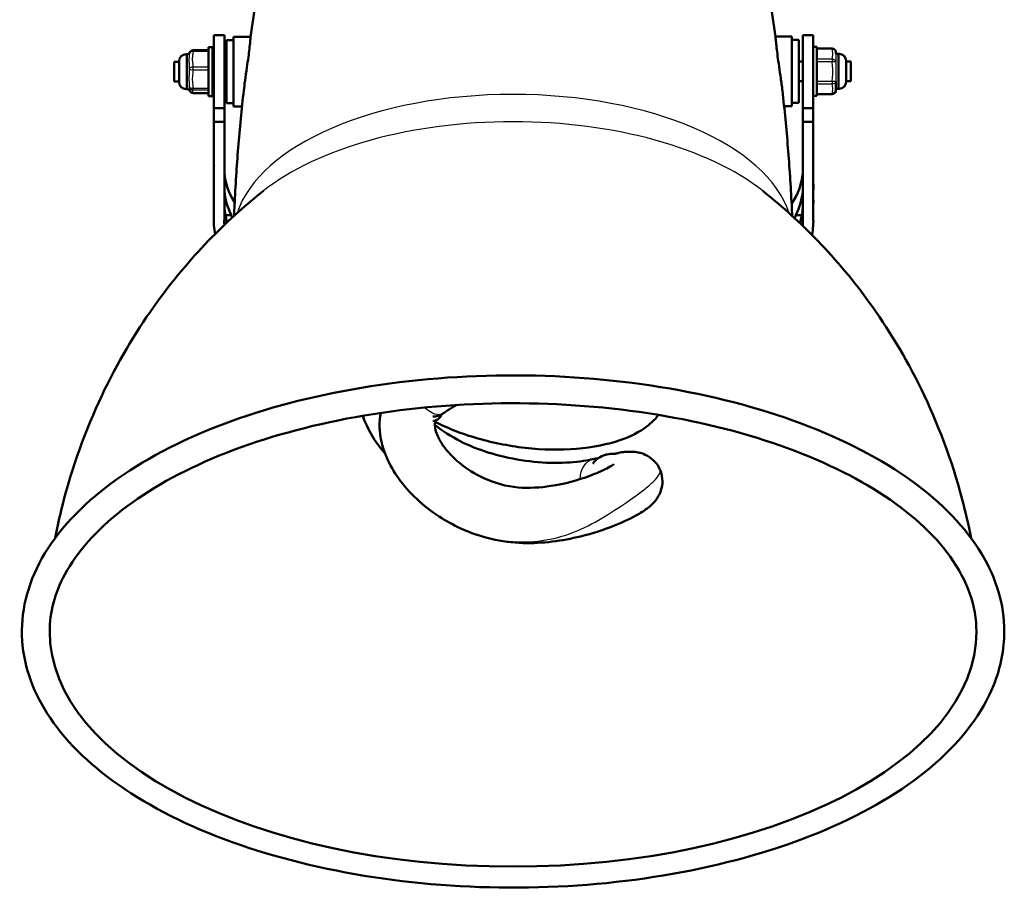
# Model space of a CAD drawing. Header units: millimetres. Extents: x 70 to 1011, y -602 to 1647.
# Tile 52 of 93: x 134 to 276, y 770 to 894. Entities that reach past the tile are written whole.
import ezdxf

# ---------------------------------------------------------------- set-up
doc = ezdxf.new("R2010")
doc.units = ezdxf.units.MM
doc.header["$LTSCALE"] = 0.75
doc.layers.add('Visible', color=7, linetype='Continuous', lineweight=50)
doc.layers.add('Visible Narrow', color=7, linetype='Continuous', lineweight=25)

msp = doc.modelspace()

# ---------------------------------------------------------------- linework, layer by layer
at = {"layer": 'Visible'}
for p, q in [((162.15, 892.11, 113.29), (163.65, 892.11, 113.29)), ((167.41, 891.86, 113.29), (164.95, 891.86, 113.29)), ((242.75, 891.91, 113.38), (245.08, 891.91, 113.38)), ((246.65, 892.11, 113.29), (248.15, 892.11, 113.29)), ((161.35, 890.36, 113.29), (161.95, 890.36, 113.29)), ((163.95, 891.36, 113.29), (164.95, 891.36, 113.29)), ((245.08, 891.41, 113.38), (246.08, 891.41, 113.38)), ((248.15, 890.41, 113.38), (248.68, 890.41, 113.38)), ((158.15, 889.36, 113.29), (158.35, 889.36, 113.29)), ((159.15, 889.93, 114.33), (161.35, 889.93, 114.33)), ((250.88, 890.18, 113.42), (248.68, 890.18, 113.42)), ((251.88, 889.41, 113.38), (251.68, 889.41, 113.38)), ((156.45, 888.26, 113.29), (157.15, 888.26, 113.29)), ((161.95, 888.26, 113.29), (162.15, 888.26, 113.29)), ((163.65, 888.26, 113.29), (163.95, 888.26, 113.29)), ((246.65, 888.31, 113.38), (246.08, 888.31, 113.38)), ((253.58, 888.31, 113.38), (252.88, 888.31, 113.38)), ((156.45, 885.46, 113.29), (157.15, 885.46, 113.29)), ((161.95, 885.46, 113.29), (162.15, 885.46, 113.29)), ((163.65, 885.46, 113.29), (163.95, 885.46, 113.29)), ((246.65, 885.51, 113.38), (246.08, 885.51, 113.38)), ((253.58, 885.51, 113.38), (252.88, 885.51, 113.38)), ((158.15, 884.36, 113.29), (158.35, 884.36, 113.29)), ((159.15, 883.79, 112.26), (161.35, 883.79, 112.26)), ((161.35, 883.36, 113.29), (161.95, 883.36, 113.29)), ((248.15, 883.41, 113.38), (248.68, 883.41, 113.38)), ((250.88, 883.64, 113.34), (248.68, 883.64, 113.34)), ((251.88, 884.41, 113.38), (251.68, 884.41, 113.38)), ((163.95, 882.36, 113.29), (164.95, 882.36, 113.29)), ((166.18, 881.86, 113.29), (164.95, 881.86, 113.29)), ((243.98, 881.91, 113.38), (245.08, 881.91, 113.38)), ((245.08, 882.41, 113.38), (246.08, 882.41, 113.38)), ((162.15, 879.65, 107.9), (162.15, 881.61, 111.37)), ((162.15, 881.61, 113.29), (163.65, 881.61, 113.29)), ((163.65, 879.65, 107.9), (163.65, 881.61, 111.37)), ((246.65, 879.65, 107.9), (246.65, 881.61, 111.37)), ((246.65, 881.61, 113.29), (248.15, 881.61, 113.29)), ((248.15, 879.65, 107.9), (248.15, 881.61, 111.37)), ((163.65, 879.65, 107.9), (162.15, 879.65, 107.9)), ((162.15, 879.65, 107.9), (162.15, 866.03, 85.15)), ((163.65, 879.65, 107.9), (163.65, 866.02, 85.13)), ((248.15, 879.65, 107.9), (246.65, 879.65, 107.9)), ((246.65, 879.65, 107.9), (246.65, 866.02, 85.13)), ((248.15, 879.65, 107.9), (248.15, 866.03, 85.15)), ((162.13, 870.32, 81.3), (162.13, 872.91, 79.83)), ((248.17, 870.32, 81.3), (248.17, 872.91, 79.83)), ((162.13, 865.39, 84.08), (162.13, 867.98, 82.62)), ((248.17, 865.39, 84.08), (248.17, 867.98, 82.62)), ((164.64, 866.27, 73.82), (163.79, 866.27, 73.82)), ((246.52, 866.27, 73.82), (245.66, 866.27, 73.82))]:
    msp.add_line(p, q, dxfattribs=at)
at = {"layer": 'Visible', "extrusion": (1, 1.7e-15, 1.7e-15)}
for centre in [(886.86, 113.29, 162.15), (886.86, 113.29, 246.65), (886.86, 113.29, 248.15)]:
    msp.add_arc(centre, 5.25, 0, 180, dxfattribs=at)
at = {"layer": 'Visible', "extrusion": (1, 8e-16, 1.7e-15)}
msp.add_arc((886.86, 113.29, 163.65), 5.25, 0, 180, dxfattribs=at)
at = {"layer": 'Visible', "extrusion": (1, 9e-16, 9e-16)}
msp.add_arc((886.86, 113.29, 164.95), 5, 0, 180, dxfattribs=at)
at = {"layer": 'Visible', "extrusion": (-1, -1.8e-15, -1.8e-15)}
msp.add_arc((-886.91, 113.38, -245.08), 5, 0, 180, dxfattribs=at)
at = {"layer": 'Visible', "extrusion": (-1, -1.3e-15, -1.3e-15)}
for centre in [(-886.86, 113.29, -161.35), (-886.86, 113.29, -161.95)]:
    msp.add_arc(centre, 3.5, 0, 180, dxfattribs=at)
at = {"layer": 'Visible', "extrusion": (-1, -1e-15, -1e-15)}
msp.add_arc((-886.86, 113.29, -163.95), 4.5, 360, 180, dxfattribs=at)
at = {"layer": 'Visible', "extrusion": (-1, 0, 0)}
for centre, radius, start in [((-886.91, 113.38, -246.08), 4.5, 360), ((-886.91, 113.38, -248.68), 3.5, 0), ((-886.86, 113.29, -156.45), 1.4, 360), ((-886.86, 113.29, -157.15), 1.5, 360)]:
    msp.add_arc(centre, radius, start, 180, dxfattribs=at)
at = {"layer": 'Visible', "extrusion": (0, 0, -1)}
for centre, radius, start, end in [((-158.15, 888.36, -113.29), 1, 0, 90), ((-158.35, 889.66, -113.29), 0.3, 208.0158, 270), ((-159.15, 889.43, -114.33), 0.5, 7.2675, 90), ((-250.88, 889.68, -113.42), 0.5, 90, 177.8877), ((-251.68, 889.71, -113.38), 0.3, 270, 356.2569), ((-251.88, 888.41, -113.38), 1, 90, 180), ((-158.15, 885.36, -113.29), 1, 270, 0), ((-251.88, 885.41, -113.38), 1, 180, 270), ((-158.35, 884.06, -113.29), 0.3, 90, 151.9842), ((-250.88, 884.14, -113.34), 0.5, 182.1123, 270), ((-251.68, 884.11, -113.38), 0.3, 3.7431, 90)]:
    msp.add_arc(centre, radius, start, end, dxfattribs=at)
at = {"layer": 'Visible', "extrusion": (0.017958, -0.486874, -0.873288)}
msp.add_arc((283.51, -713.09, -527.71), 0.5, 0, 0.0633, dxfattribs=at)
at = {"layer": 'Visible', "extrusion": (1, 0, 0)}
for centre, radius in [((886.91, 113.38, 252.88), 1.5), ((886.91, 113.38, 253.58), 1.4)]:
    msp.add_arc(centre, radius, 0, 180, dxfattribs=at)
at = {"layer": 'Visible', "extrusion": (0, 3.55e-14, -1)}
msp.add_arc((-159.15, 884.29, -112.26), 0.5, 270, 335.4828, dxfattribs=at)
at = {"layer": 'Visible', "extrusion": (0.017958, 0.486874, 0.873288)}
for start, end in [(91.8449, 180), (180, 180.0634)]:
    msp.add_arc((-218.12, -724.44, 533.95), 0.5, start, end, dxfattribs=at)
at = {"layer": 'Visible', "extrusion": (-3.0298e-12, -0.879536, 0.475832)}
msp.add_arc((199.92, 485.63, -726.79), 37.79, 178.1063, 181.8937, dxfattribs=at)
at = {"layer": 'Visible', "extrusion": (-3.3e-15, 0.879536, -0.475832)}
msp.add_arc((-210.39, 485.63, 726.79), 37.79, 178.1063, 181.8937, dxfattribs=at)
at = {"layer": 'Visible', "extrusion": (-3.2e-13, -0.879536, 0.475832)}
msp.add_arc((199.92, 485.63, -726.79), 36.28, 181.9325, 193.5528, dxfattribs=at)
at = {"layer": 'Visible', "extrusion": (5.811e-13, 0.879536, -0.475832)}
msp.add_arc((-210.39, 485.63, 726.79), 36.28, 181.9325, 193.5528, dxfattribs=at)
at = {"layer": 'Visible', "extrusion": (-7.4609e-12, 0.861297, -0.508102)}
msp.add_arc((-199.92, 512.18, 705.61), 37.79, 0, 1.8937, dxfattribs=at)
at = {"layer": 'Visible', "extrusion": (5.2718e-12, -0.861297, 0.508102)}
msp.add_arc((210.39, 512.18, -705.61), 37.79, 0, 1.8937, dxfattribs=at)
at = {"layer": 'Visible', "extrusion": (-2.442e-13, 0.861297, -0.508102)}
msp.add_arc((-199.92, 512.18, 705.61), 36.28, 351.4429, 358.0675, dxfattribs=at)
at = {"layer": 'Visible', "extrusion": (-6.697e-13, -0.861297, 0.508102)}
msp.add_arc((210.39, 512.18, -705.61), 36.28, 351.1166, 358.0675, dxfattribs=at)
at = {"layer": 'Visible', "extrusion": (1.6e-15, -0.861629, 0.507538)}
msp.add_arc((205.08, 547.78, -613.34), 66.5, 180, 360, dxfattribs=at)
at = {"layer": 'Visible', "extrusion": (-7.2e-15, 0.882592, -0.47014)}
msp.add_ellipse((199.91, 872.91, 79.83), major_axis=(0, 17.76, 33.35), ratio=0.999688, start_param=4.712389, end_param=4.745446, dxfattribs=at)
at = {"layer": 'Visible', "extrusion": (1.87e-14, -0.882592, 0.47014)}
msp.add_ellipse((210.4, 872.91, 79.83), major_axis=(0, 17.76, 33.35), ratio=0.999688, start_param=4.712389, end_param=4.745446, dxfattribs=at)
at = {"layer": 'Visible', "extrusion": (8.6e-15, 0.882592, -0.47014)}
msp.add_ellipse((199.91, 872.91, 79.83), major_axis=(0, 17.06, 32.02), ratio=0.999688, start_param=4.425366, end_param=4.678656, dxfattribs=at)
at = {"layer": 'Visible', "extrusion": (-3.9e-15, -0.882592, 0.47014)}
msp.add_ellipse((210.4, 872.91, 79.83), major_axis=(0, 17.06, 32.02), ratio=0.999688, start_param=4.412893, end_param=4.678656, dxfattribs=at)
at = {"layer": 'Visible', "extrusion": (-3.3e-15, -0.857997, 0.513655)}
msp.add_ellipse((199.91, 865.39, 84.08), major_axis=(0, 19.41, 32.42), ratio=0.999688, start_param=1.53774, end_param=1.665736, dxfattribs=at)
at = {"layer": 'Visible', "extrusion": (4.8e-15, -0.857997, 0.513655)}
msp.add_ellipse((199.91, 865.39, 84.08), major_axis=(0, 18.64, 31.13), ratio=0.999688, start_param=1.537063, end_param=1.598841, dxfattribs=at)
at = {"layer": 'Visible', "extrusion": (-3.1e-15, 0.857997, -0.513655)}
msp.add_ellipse((210.4, 865.39, 84.08), major_axis=(0, 18.64, 31.13), ratio=0.999688, start_param=1.537063, end_param=1.6057, dxfattribs=at)
at = {"layer": 'Visible', "extrusion": (1.13e-14, 0.857997, -0.513655)}
msp.add_ellipse((210.4, 865.39, 84.08), major_axis=(0, 19.41, 32.42), ratio=0.999688, start_param=1.53774, end_param=1.671891, dxfattribs=at)
at = {"layer": 'Visible'}
for points, knots in [([(179.12, 940.07, 87.34), (178.09, 937.12, 89.08), (177.1, 934.1, 90.82), (175.22, 927.97, 94.31), (174.32, 924.84, 96.05), (172.63, 918.49, 99.55), (171.84, 915.26, 101.3), (170.37, 908.71, 104.8), (169.69, 905.39, 106.56), (168.46, 898.68, 110.07), (167.9, 895.28, 111.83), (167.41, 891.85, 113.58)], [2.9664698, 2.9664698, 2.9664698, 2.9664698, 2.9870088, 2.9870088, 3.0075478, 3.0075478, 3.0280868, 3.0280868, 3.0486258, 3.0486258, 3.0691648, 3.0691648, 3.0691648, 3.0691648]), ([(242.75, 891.91, 113.56), (242.26, 895.33, 111.8), (241.7, 898.72, 110.04), (240.47, 905.43, 106.53), (239.79, 908.75, 104.78), (238.32, 915.29, 101.28), (237.53, 918.51, 99.53), (235.84, 924.86, 96.04), (234.95, 927.98, 94.3), (233.06, 934.11, 90.82), (232.08, 937.12, 89.08), (231.05, 940.07, 87.34)], [0.0725399, 0.0725399, 0.0725399, 0.0725399, 0.0930565, 0.0930565, 0.1135731, 0.1135731, 0.1340897, 0.1340897, 0.1546063, 0.1546063, 0.1751229, 0.1751229, 0.1751229, 0.1751229]), ([(166.43, 884.17, 117.51), (166.48, 884.6, 117.79), (166.54, 885.08, 118), (166.69, 886.19, 118.29), (166.79, 886.81, 118.33), (166.95, 887.96, 118.2), (167.03, 888.46, 118.06), (167.15, 889.38, 117.64), (167.2, 889.79, 117.38), (167.29, 890.54, 116.72), (167.32, 890.88, 116.32), (167.38, 891.48, 115.32), (167.4, 891.7, 114.7), (167.41, 891.83, 113.91), (167.41, 891.84, 113.74), (167.41, 891.85, 113.58)], [3.397861, 3.397861, 3.397861, 3.397861, 3.554389, 3.554389, 3.743879, 3.743879, 3.902396, 3.902396, 4.047991, 4.047991, 4.204467, 4.204467, 4.398506, 4.398506, 4.446877, 4.446877, 4.446877, 4.446877]), ([(242.75, 891.91, 113.56), (242.75, 891.89, 114.05), (242.75, 891.8, 114.53), (242.78, 891.46, 115.55), (242.81, 891.17, 116.06), (242.88, 890.5, 116.9), (242.92, 890.13, 117.24), (243.02, 889.32, 117.79), (243.08, 888.87, 118.01), (243.22, 887.87, 118.32), (243.3, 887.3, 118.4), (243.48, 886.07, 118.35), (243.58, 885.41, 118.2), (243.69, 884.57, 117.8), (243.72, 884.34, 117.68), (243.74, 884.12, 117.53)], [1.865556, 1.865556, 1.865556, 1.865556, 2.013262, 2.013262, 2.188039, 2.188039, 2.336886, 2.336886, 2.484992, 2.484992, 2.656116, 2.656116, 2.858683, 2.858683, 2.937812, 2.937812, 2.937812, 2.937812]), ([(158.62, 889.52, 113.3), (158.64, 889.58, 113.4), (158.67, 889.61, 113.5), (158.69, 889.64, 113.61), (158.69, 889.64, 113.61), (158.69, 889.64, 113.61)], [0.00052045, 0.00052045, 0.00052045, 0.00052045, 0.03449733, 0.03449733, 0.03452021, 0.03452021, 0.03452021, 0.03452021]), ([(251.38, 885.48, 115.78), (251.38, 885.31, 115.61), (251.4, 885.14, 115.44), (251.42, 884.84, 115.07), (251.42, 884.71, 114.88), (251.42, 884.48, 114.46), (251.42, 884.38, 114.24), (251.4, 884.23, 113.81), (251.39, 884.18, 113.6), (251.38, 884.13, 113.38)], [0, 0, 0, 0, 0.00071326, 0.00071326, 0.001426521, 0.001426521, 0.002139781, 0.002139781, 0.002810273, 0.002810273, 0.002810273, 0.002810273]), ([(158.72, 884.05, 112.72), (158.72, 884.05, 112.72), (158.72, 884.05, 112.72), (158.72, 884.05, 112.72), (158.72, 884.05, 112.72), (158.72, 884.05, 112.73), (158.72, 884.05, 112.73), (158.72, 884.05, 112.74), (158.72, 884.05, 112.74), (158.72, 884.05, 112.76), (158.72, 884.06, 112.78), (158.71, 884.06, 112.85), (158.71, 884.07, 112.91), (158.68, 884.1, 113.04), (158.66, 884.12, 113.12), (158.63, 884.17, 113.23), (158.62, 884.19, 113.26), (158.61, 884.2, 113.29)], [0.05091209, 0.05091209, 0.05091209, 0.05091209, 0.0509949, 0.0509949, 0.05114174, 0.05114174, 0.05172912, 0.05172912, 0.05349134, 0.05349134, 0.05877987, 0.05877987, 0.07468885, 0.07468885, 0.1007718, 0.1007718, 0.11180019, 0.11180019, 0.11180019, 0.11180019]), ([(166.43, 884.17, 117.51), (166.28, 882.81, 118.2), (166.13, 881.45, 118.89), (165.87, 878.71, 120.27), (165.75, 877.34, 120.96), (165.52, 874.6, 122.34), (165.42, 873.23, 123.03), (165.25, 870.47, 124.41), (165.17, 869.09, 125.1), (165.07, 867.19, 126.05), (165.05, 866.67, 126.31), (165.03, 866.16, 126.57)], [3.08442375, 3.08442375, 3.08442375, 3.08442375, 3.09247229, 3.09247229, 3.10052082, 3.10052082, 3.10856936, 3.10856936, 3.1166179, 3.1166179, 3.11963801, 3.11963801, 3.11963801, 3.11963801]), ([(245.14, 866.16, 126.57), (245.12, 866.67, 126.31), (245.09, 867.19, 126.05), (245, 869.08, 125.11), (244.92, 870.46, 124.42), (244.74, 873.2, 123.04), (244.64, 874.58, 122.35), (244.42, 877.31, 120.97), (244.3, 878.68, 120.28), (244.04, 881.41, 118.91), (243.89, 882.77, 118.22), (243.74, 884.12, 117.53)], [0.02195464, 0.02195464, 0.02195464, 0.02195464, 0.02495681, 0.02495681, 0.03298741, 0.03298741, 0.041018, 0.041018, 0.0490486, 0.0490486, 0.0570792, 0.0570792, 0.0570792, 0.0570792]), ([(169.25, 869.74, 150.16), (166.89, 867.88, 150.86), (164.4, 865.69, 151.59), (159.24, 860.43, 153.09), (156.58, 857.35, 153.86), (151.34, 850.12, 155.44), (148.77, 845.95, 156.24), (144.16, 836.48, 157.87), (142.13, 831.18, 158.69), (140.14, 823.64, 159.78), (139.72, 821.79, 160.05), (139.36, 819.92, 160.31)], [2.5705107, 2.5705107, 2.5705107, 2.5705107, 2.6800938, 2.6800938, 2.7896768, 2.7896768, 2.8992599, 2.8992599, 3.0088429, 3.0088429, 3.043297, 3.043297, 3.043297, 3.043297]), ([(270.81, 819.92, 160.31), (270.44, 821.79, 160.05), (270.02, 823.64, 159.78), (268.04, 831.18, 158.69), (266, 836.48, 157.87), (261.39, 845.95, 156.24), (258.82, 850.12, 155.44), (253.59, 857.35, 153.86), (250.92, 860.43, 153.09), (245.77, 865.69, 151.59), (243.27, 867.88, 150.86), (240.92, 869.74, 150.16)], [0.0982957, 0.0982957, 0.0982957, 0.0982957, 0.1327497, 0.1327497, 0.2423328, 0.2423328, 0.3519158, 0.3519158, 0.4614989, 0.4614989, 0.5710819, 0.5710819, 0.5710819, 0.5710819]), ([(245.66, 866.27, 73.82), (245.62, 866.18, 73.65), (245.57, 866.05, 73.49), (245.51, 865.87, 73.35), (245.51, 865.84, 73.34), (245.5, 865.82, 73.32)], [0.22878293, 0.22878293, 0.22878293, 0.22878293, 0.28723531, 0.28723531, 0.29481631, 0.29481631, 0.29481631, 0.29481631]), ([(275.58, 806.49, 160.69), (275.58, 810.31, 166.52), (274.45, 814.12, 172.35), (270.05, 821.43, 183.83), (266.68, 824.92, 189.45), (257.96, 831.25, 199.76), (252.54, 834.07, 204.42), (240.28, 838.65, 212.02), (233.45, 840.42, 214.96), (219.1, 842.74, 218.85), (211.57, 843.31, 219.8), (196.57, 843.2, 219.62), (189.1, 842.52, 218.48), (174.91, 839.99, 214.26), (168.21, 838.14, 211.16), (156.23, 833.4, 203.31), (150.96, 830.51, 198.54), (142.41, 823.93, 187.84), (139.12, 820.23, 181.92), (135.1, 812.47, 169.8), (134.27, 808.42, 163.65), (135.1, 800.6, 151.7), (136.63, 796.86, 145.92), (141.8, 789.68, 134.56), (145.57, 786.27, 129.03), (155.02, 780.19, 119.09), (160.74, 777.55, 114.7), (173.48, 773.35, 107.72), (180.49, 771.79, 105.12), (195.07, 769.89, 101.94), (202.64, 769.54, 101.37), (217.6, 770.09, 102.29), (224.99, 770.99, 103.79), (238.87, 773.94, 108.7), (245.37, 775.99, 112.12), (256.82, 781.09, 120.56), (261.77, 784.14, 125.58), (269.59, 790.99, 136.66), (272.46, 794.8, 142.71), (275.07, 801.34, 152.83), (275.58, 803.91, 156.76), (275.58, 806.49, 160.69)], [0, 0, 0, 0, 0.296157, 0.296157, 0.61006, 0.61006, 0.93605, 0.93605, 1.261439, 1.261439, 1.585392, 1.585392, 1.908893, 1.908893, 2.232936, 2.232936, 2.558472, 2.558472, 2.884205, 2.884205, 3.195068, 3.195068, 3.492078, 3.492078, 3.80976, 3.80976, 4.136031, 4.136031, 4.461108, 4.461108, 4.784906, 4.784906, 5.108431, 5.108431, 5.432678, 5.432678, 5.758517, 5.758517, 6.083324, 6.083324, 6.283185, 6.283185, 6.283185, 6.283185]), ([(271.58, 806.49, 160.69), (271.58, 810.1, 167.6), (270.34, 813.73, 174.5), (265.46, 820.51, 186.9), (262.02, 823.64, 192.48), (253.34, 829.18, 202.24), (248.15, 831.6, 206.46), (236.47, 835.54, 213.29), (229.97, 837.05, 215.9), (216.31, 838.97, 219.22), (209.16, 839.39, 219.93), (194.94, 839.06, 219.38), (187.88, 838.32, 218.1), (174.61, 835.78, 213.71), (168.4, 833.97, 210.58), (157.46, 829.51, 202.82), (152.74, 826.86, 198.18), (145.24, 821.04, 187.84), (142.47, 817.88, 182.15), (139.29, 811.96, 171.15), (138.58, 809.22, 165.92), (138.58, 806.49, 160.69)], [0, 0, 0, 0, 0.350826, 0.350826, 0.671588, 0.671588, 0.984857, 0.984857, 1.299624, 1.299624, 1.615728, 1.615728, 1.932177, 1.932177, 2.247999, 2.247999, 2.562232, 2.562232, 2.875797, 2.875797, 3.141593, 3.141593, 3.141593, 3.141593]), ([(197.03, 839.01, 157.26), (196.57, 838.77, 157.03), (196.14, 838.52, 156.77), (195.48, 838.1, 156.31), (195.24, 837.94, 156.13), (195.01, 837.78, 155.95)], [12.5936985, 12.5936985, 12.5936985, 12.5936985, 12.7636801, 12.7636801, 12.8640889, 12.8640889, 12.8640889, 12.8640889]), ([(186.7, 832.08, 132.74), (186.69, 832.09, 132.74), (186.68, 832.1, 132.75), (185.24, 833.71, 134.06), (184.16, 835.57, 135.5), (183.52, 837.46, 137.03)], [3.6311197, 3.6311197, 3.6311197, 3.6311197, 3.6351698, 3.6351698, 4.3887453, 4.3887453, 4.3887453, 4.3887453]), ([(219.69, 832, 135.58), (219.69, 832, 135.68), (219.69, 832, 135.77), (219.7, 832, 136.19), (219.71, 832, 136.53), (219.85, 832.04, 136.9), (219.89, 832.04, 136.96), (219.98, 832.07, 137.11), (220.06, 832.09, 137.18), (220.21, 832.13, 137.28), (220.29, 832.15, 137.31), (220.47, 832.19, 137.41), (220.57, 832.2, 137.47), (220.99, 832.27, 137.74), (221.29, 832.29, 137.98), (221.75, 832.3, 138.54), (221.94, 832.31, 138.84), (222.43, 832.29, 139.35), (222.73, 832.26, 139.58), (223.37, 832.13, 139.97), (223.71, 832.03, 140.15), (224.47, 831.68, 140.51), (224.89, 831.4, 140.67), (225.58, 830.74, 140.94), (225.86, 830.36, 141.05), (226.1, 829.89, 141.18), (226.13, 829.82, 141.2), (226.25, 829.55, 141.27), (226.32, 829.35, 141.32), (226.5, 828.68, 141.49), (226.54, 828.2, 141.61), (226.47, 827.28, 141.87), (226.36, 826.83, 142.02), (226.01, 826, 142.37), (225.77, 825.62, 142.59), (225.26, 824.97, 143.11), (224.98, 824.7, 143.41), (224.23, 824.06, 144.23), (223.73, 823.73, 144.75), (222.15, 822.79, 146.12), (220.94, 822.22, 146.86), (218.12, 821.1, 148.17), (216.47, 820.56, 148.72), (212.12, 819.5, 149.85), (209.31, 819.11, 150.3), (203.46, 819.27, 150.97), (200.36, 820.01, 151.18), (196.5, 821.78, 151.39), (195.45, 822.36, 151.44), (192.23, 824.46, 151.61), (190.19, 826.32, 151.72), (187.98, 829.41, 152.03), (187.4, 830.41, 152.15), (186.61, 832.25, 152.4), (186.34, 833.07, 152.52), (186.02, 834.58, 152.78), (185.94, 835.27, 152.9), (185.91, 836.6, 153.17), (185.96, 837.24, 153.31), (186.08, 837.87, 153.47)], [0.860409, 0.860409, 0.860409, 0.860409, 0.888408, 0.888408, 0.98566, 0.98566, 1.007911, 1.007911, 1.038273, 1.038273, 1.063838, 1.063838, 1.100937, 1.100937, 1.213425, 1.213425, 1.318208, 1.318208, 1.427306, 1.427306, 1.546947, 1.546947, 1.700451, 1.700451, 1.84303, 1.84303, 1.865439, 1.865439, 1.932834, 1.932834, 2.077531, 2.077531, 2.220719, 2.220719, 2.36688, 2.36688, 2.513914, 2.513914, 2.75053, 2.75053, 3.20161, 3.20161, 3.742554, 3.742554, 4.58647, 4.58647, 5.50712, 5.50712, 5.863139, 5.863139, 6.663826, 6.663826, 7.007746, 7.007746, 7.267643, 7.267643, 7.478031, 7.478031, 7.673555, 7.673555, 7.673555, 7.673555]), ([(195.01, 837.78, 155.95), (194.87, 837.68, 156), (194.73, 837.6, 156.07), (194.42, 837.47, 156.23), (194.25, 837.42, 156.34), (193.96, 837.38, 156.51), (193.84, 837.37, 156.58), (193.69, 837.37, 156.64), (193.67, 837.37, 156.65), (193.64, 837.37, 156.65), (193.62, 837.37, 156.66), (193.61, 837.37, 156.66), (193.6, 837.37, 156.66), (193.59, 837.37, 156.66), (193.59, 837.37, 156.65), (193.58, 837.37, 156.65), (193.58, 837.37, 156.65), (193.57, 837.37, 156.64), (193.57, 837.37, 156.64), (193.57, 837.37, 156.63), (193.57, 837.37, 156.62), (193.56, 837.37, 156.62), (193.56, 837.37, 156.62), (193.56, 837.37, 156.61)], [0, 0, 0, 0, 0.05226, 0.05226, 0.1127281, 0.1127281, 0.1542209, 0.1542209, 0.1611642, 0.1611642, 0.1649652, 0.1649652, 0.166314, 0.166314, 0.167617, 0.167617, 0.1689336, 0.1689336, 0.1702523, 0.1702523, 0.1715569, 0.1715569, 0.1722094, 0.1722094, 0.1722094, 0.1722094]), ([(194.78, 837.63, 154.16), (194.71, 837.4, 154.49), (194.6, 837.2, 154.85), (194.34, 836.97, 155.35), (194.24, 836.91, 155.52), (194.08, 836.84, 155.74), (194.03, 836.81, 155.81), (193.94, 836.78, 155.91), (193.9, 836.77, 155.95), (193.83, 836.75, 156), (193.81, 836.75, 156.02), (193.77, 836.74, 156.03), (193.76, 836.74, 156.04), (193.74, 836.73, 156.05), (193.73, 836.73, 156.05), (193.71, 836.73, 156.05), (193.71, 836.72, 156.05), (193.7, 836.72, 156.04), (193.69, 836.72, 156.04), (193.68, 836.72, 156.04), (193.68, 836.72, 156.03), (193.67, 836.72, 156.03), (193.67, 836.72, 156.02), (193.66, 836.71, 156), (193.66, 836.71, 155.99), (193.65, 836.71, 155.97), (193.65, 836.71, 155.96), (193.65, 836.71, 155.94), (193.65, 836.71, 155.94), (193.65, 836.71, 155.94)], [1.3296558, 1.3296558, 1.3296558, 1.3296558, 1.4529914, 1.4529914, 1.5131454, 1.5131454, 1.5385437, 1.5385437, 1.5553261, 1.5553261, 1.5640035, 1.5640035, 1.5676944, 1.5676944, 1.5712811, 1.5712811, 1.5731253, 1.5731253, 1.5744266, 1.5744266, 1.5757285, 1.5757285, 1.5783659, 1.5783659, 1.58097, 1.58097, 1.5848019, 1.5848019, 1.5854412, 1.5854412, 1.5854412, 1.5854412]), ([(194.01, 836.81, 153.93), (194.01, 836.8, 153.94), (194, 836.78, 153.94), (193.99, 836.75, 153.95), (193.98, 836.73, 153.96), (193.97, 836.7, 153.97), (193.96, 836.69, 153.97), (193.95, 836.66, 153.96), (193.95, 836.66, 153.96), (193.94, 836.64, 153.95), (193.93, 836.63, 153.95), (193.93, 836.62, 153.93), (193.93, 836.61, 153.92), (193.92, 836.6, 153.9), (193.92, 836.59, 153.89), (193.91, 836.58, 153.85), (193.91, 836.57, 153.83), (193.91, 836.56, 153.77), (193.9, 836.55, 153.72), (193.89, 836.53, 153.59), (193.89, 836.5, 153.5), (193.88, 836.43, 153.36), (193.87, 836.4, 153.32), (193.86, 836.3, 153.2), (193.86, 836.23, 153.15), (193.86, 836.07, 153.01), (193.87, 835.97, 152.93), (193.91, 835.59, 152.67), (193.98, 835.27, 152.52), (194.19, 834.68, 152.31), (194.32, 834.4, 152.23), (194.73, 833.62, 152.03), (195.05, 833.14, 151.94), (195.97, 831.98, 151.76), (196.63, 831.32, 151.68), (198.4, 829.84, 151.51), (199.61, 829.09, 151.43), (202.43, 827.8, 151.2), (204.13, 827.32, 151.03), (207.38, 827.04, 150.53), (208.97, 827.15, 150.23), (212.46, 827.68, 149.36), (214.39, 828.21, 148.73), (217, 829.18, 147.33), (217.87, 829.56, 146.77), (218.88, 830.08, 145.64), (219.18, 830.25, 145.22), (219.46, 830.43, 144.52), (219.52, 830.48, 144.28), (219.55, 830.5, 143.97), (219.55, 830.51, 143.89), (219.55, 830.51, 143.82)], [1.836619, 1.836619, 1.836619, 1.836619, 1.841046, 1.841046, 1.847082, 1.847082, 1.852004, 1.852004, 1.854468, 1.854468, 1.857935, 1.857935, 1.861202, 1.861202, 1.865451, 1.865451, 1.872228, 1.872228, 1.885402, 1.885402, 1.913463, 1.913463, 1.930681, 1.930681, 1.957516, 1.957516, 1.995055, 1.995055, 2.097963, 2.097963, 2.193706, 2.193706, 2.366996, 2.366996, 2.643144, 2.643144, 3.062327, 3.062327, 3.577202, 3.577202, 4.054941, 4.054941, 4.669448, 4.669448, 4.989879, 4.989879, 5.149817, 5.149817, 5.221826, 5.221826, 5.244376, 5.244376, 5.244376, 5.244376]), ([(225.96, 837.58, 135.83), (225.38, 836.82, 134.79), (224.65, 836.18, 133.74), (222.74, 834.87, 131.12), (221.38, 834.23, 129.62), (217.93, 833.17, 126.56), (215.71, 832.81, 125.02), (210.97, 832.54, 122.8), (208.42, 832.62, 122.02), (203.48, 833.31, 121.29), (201.03, 833.86, 121.28), (197.05, 835.14, 121.8), (195.43, 835.81, 122.17), (193.91, 836.58, 122.7)], [5.509479, 5.509479, 5.509479, 5.509479, 5.933259, 5.933259, 6.558972, 6.558972, 7.352942, 7.352942, 8.13148, 8.13148, 8.865059, 8.865059, 9.395546, 9.395546, 9.395546, 9.395546]), ([(193.86, 836.16, 131.09), (193.88, 836.14, 131.07), (193.9, 836.13, 131.05), (194.9, 835.3, 129.94), (196.19, 834.47, 129.11), (198.78, 833.17, 127.92), (200.11, 832.64, 127.54), (203.02, 831.72, 127.1), (204.65, 831.35, 127.11), (207.88, 830.85, 127.56), (209.52, 830.7, 128.03), (212.52, 830.68, 129.43), (213.96, 830.8, 130.3), (215.67, 831.06, 131.83), (216.12, 831.15, 132.3), (216.55, 831.25, 132.79)], [10.238171, 10.238171, 10.238171, 10.238171, 10.247628, 10.247628, 10.751668, 10.751668, 11.187517, 11.187517, 11.677271, 11.677271, 12.176787, 12.176787, 12.670577, 12.670577, 12.868137, 12.868137, 12.868137, 12.868137]), ([(216.52, 830.59, 135.53), (216.52, 830.59, 135.53), (216.53, 830.59, 135.54), (216.53, 830.59, 135.54), (216.53, 830.6, 135.55), (216.53, 830.6, 135.55), (216.53, 830.6, 135.55), (216.53, 830.6, 135.56), (216.53, 830.6, 135.56), (216.54, 830.61, 135.57), (216.54, 830.61, 135.57), (216.55, 830.63, 135.58), (216.56, 830.64, 135.58), (216.57, 830.66, 135.58), (216.58, 830.67, 135.58), (216.6, 830.7, 135.57), (216.62, 830.72, 135.57), (216.68, 830.79, 135.54), (216.72, 830.84, 135.52), (216.86, 831, 135.45), (216.97, 831.11, 135.39), (217.38, 831.45, 135.2), (217.72, 831.65, 135.07), (218.24, 831.84, 134.93), (218.42, 831.88, 134.89), (218.74, 831.95, 134.85), (218.89, 831.97, 134.85), (219.14, 831.99, 134.87), (219.24, 831.99, 134.89), (219.39, 832, 134.95), (219.45, 832, 134.97), (219.52, 832, 135.03), (219.55, 832, 135.06), (219.61, 832, 135.12), (219.64, 832, 135.17), (219.68, 832, 135.27), (219.69, 832, 135.32), (219.69, 832, 135.38), (219.69, 832, 135.39), (219.69, 832, 135.39)], [0.4387427, 0.4387427, 0.4387427, 0.4387427, 0.4399462, 0.4399462, 0.4408583, 0.4408583, 0.4417719, 0.4417719, 0.4426857, 0.4426857, 0.4445325, 0.4445325, 0.4482262, 0.4482262, 0.451892, 0.451892, 0.4605713, 0.4605713, 0.4801483, 0.4801483, 0.5299601, 0.5299601, 0.6492372, 0.6492372, 0.7028809, 0.7028809, 0.747718, 0.747718, 0.778952, 0.778952, 0.7967773, 0.7967773, 0.8075981, 0.8075981, 0.8243872, 0.8243872, 0.8392237, 0.8392237, 0.8414873, 0.8414873, 0.8414873, 0.8414873])]:
    msp.add_open_spline(points, degree=3, knots=knots, dxfattribs=at)
for points in [[(251.38, 889.69, 113.38), (251.38, 889.7, 113.39), (251.38, 889.7, 113.41), (251.38, 889.7, 113.42)], [(251.38, 884.13, 113.38), (251.38, 884.13, 113.37), (251.38, 884.13, 113.35), (251.38, 884.12, 113.34)], [(164.64, 866.27, 73.82), (164.69, 866.19, 73.67), (164.73, 866.07, 73.52), (164.78, 865.93, 73.4)], [(216.55, 831.25, 132.79), (216.78, 831.3, 132.8), (217.02, 831.33, 132.77), (217.26, 831.34, 132.75)]]:
    msp.add_open_spline(points, degree=3, dxfattribs=at)
at = {"layer": 'Visible Narrow'}
for p, q in [((161.35, 889.74, 114.72), (159.15, 889.74, 114.72)), ((250.88, 890.11, 113.68), (248.68, 890.11, 113.68)), ((159.15, 887.56, 116.43), (161.35, 887.56, 116.43)), ((248.68, 888.69, 116.06), (250.88, 888.69, 116.06)), ((250.88, 888.25, 116.3), (248.68, 888.25, 116.3)), ((161.35, 887.07, 116.5), (159.15, 887.07, 116.5)), ((248.68, 885.48, 116.26), (250.88, 885.48, 116.26)), ((250.88, 885.05, 116), (248.68, 885.05, 116)), ((159.15, 884.49, 115.47), (161.35, 884.49, 115.47)), ((161.35, 884.19, 115.07), (159.15, 884.19, 115.07)), ((159.15, 883.8, 112.33), (161.35, 883.8, 112.33)), ((248.68, 883.7, 113.58), (250.88, 883.7, 113.58))]:
    msp.add_line(p, q, dxfattribs=at)
at = {"layer": 'Visible Narrow', "extrusion": (1, 0, 0)}
for centre, radius, start, end in [((886.86, 113.29, 158.15), 2.5, 360, 180), ((889.68, 113.42, 250.88), 0.5, 360, 30.8595), ((886.91, 113.38, 251.68), 2.5, 0, 180)]:
    msp.add_arc(centre, radius, start, end, dxfattribs=at)
at = {"layer": 'Visible Narrow', "extrusion": (-1, 0, 0)}
for centre, radius, start, end in [((-886.86, 113.29, -158.35), 2.5, 0, 180), ((-889.43, 114.33, -159.15), 0.5, 128.0964, 180), ((-886.91, 113.38, -251.88), 2.5, 0, 180), ((-884.29, 112.26, -159.15), 0.5, 360, 8.0964)]:
    msp.add_arc(centre, radius, start, end, dxfattribs=at)
at = {"layer": 'Visible Narrow', "extrusion": (-0.017958, -0.786847, 0.616887)}
msp.add_arc((138.81, 640.76, -632.18), 0.5, 90.8066, 179.0251, dxfattribs=at)
at = {"layer": 'Visible Narrow', "extrusion": (-0.017958, -0.140816, -0.989873)}
for centre, start, end in [((45.35, -877.05, -241.27), 174.5868, 179.9396), ((45.35, -877.05, -241.27), 179.9395, 179.9999), ((45.96, -872.29, -241.27), 82.8053, 171.0237)]:
    msp.add_arc(centre, 0.5, start, end, dxfattribs=at)
at = {"layer": 'Visible Narrow', "extrusion": (0.017958, -0.512852, 0.858289)}
msp.add_arc((281.86, 813.81, -354.42), 0.5, 0.0601, 88.2786, dxfattribs=at)
at = {"layer": 'Visible Narrow', "extrusion": (-0.017958, 0.786847, -0.616887)}
msp.add_arc((-179.35, 636.28, 623.69), 0.5, 2.5882, 90.8066, dxfattribs=at)
at = {"layer": 'Visible Narrow', "extrusion": (-1, -1.43e-14, -5.7e-15)}
msp.add_arc((-887.25, 116.04, -159.15), 0.5, 68.0964, 128.0964, dxfattribs=at)
at = {"layer": 'Visible Narrow', "extrusion": (1, 5.19e-14, 5.17e-14)}
msp.add_arc((888.26, 115.8, 250.88), 0.5, 30.8595, 90.8595, dxfattribs=at)
at = {"layer": 'Visible Narrow', "extrusion": (0.017958, 0.512852, -0.858289)}
msp.add_arc((-219.65, 828.88, 360.66), 0.5, 88.2786, 176.497, dxfattribs=at)
at = {"layer": 'Visible Narrow', "extrusion": (0.017958, -0.999726, -0.014999)}
msp.add_arc((266.8, 102.54, -885.25), 0.5, 1.797, 90.0154, dxfattribs=at)
at = {"layer": 'Visible Narrow', "extrusion": (-0.017958, -0.927663, -0.372986)}
msp.add_arc((141.95, -224.36, -869.21), 0.5, 89.5863, 177.8048, dxfattribs=at)
at = {"layer": 'Visible Narrow', "extrusion": (-0.017958, 0.927663, 0.372986)}
msp.add_arc((-176.24, -222.06, 860.72), 0.5, 1.3679, 89.5863, dxfattribs=at)
at = {"layer": 'Visible Narrow', "extrusion": (1, 4.93e-14, -5.26e-14)}
msp.add_arc((885.49, 115.76, 250.88), 0.5, 90.8595, 150.8595, dxfattribs=at)
at = {"layer": 'Visible Narrow', "extrusion": (0.017958, -0.486874, -0.873288)}
msp.add_arc((283.35, -708.29, -527.71), 0.5, 3.6264, 91.8449, dxfattribs=at)
at = {"layer": 'Visible Narrow', "extrusion": (0.017958, 0.999726, 0.014999)}
msp.add_arc((-234.94, 102.4, 891.49), 0.5, 90.0154, 178.2339, dxfattribs=at)
at = {"layer": 'Visible Narrow', "extrusion": (-0.017958, 0.140816, 0.989873)}
msp.add_arc((-269.74, -832.44, 232.79), 0.5, 17.6335, 82.8053, dxfattribs=at)
at = {"layer": 'Visible Narrow', "extrusion": (-1, -1.1e-14, -1.4e-14)}
msp.add_arc((-884.68, 115, -159.15), 0.5, 8.0964, 68.0964, dxfattribs=at)
at = {"layer": 'Visible Narrow', "extrusion": (1e-15, -0.861629, 0.507538)}
msp.add_arc((205.08, 547.78, -679.17), 40.16, 9.4057, 170.5943, dxfattribs=at)
at = {"layer": 'Visible Narrow', "extrusion": (1, -2.654e-13, 1.076e-13)}
msp.add_arc((884.14, 113.34, 250.88), 0.5, 150.8595, 180, dxfattribs=at)
at = {"layer": 'Visible Narrow', "extrusion": (-7e-16, -0.861629, 0.507538)}
msp.add_arc((205.08, 547.78, -673.19), 42.59, 32.7206, 147.2794, dxfattribs=at)
at = {"layer": 'Visible Narrow', "extrusion": (-0.721581, -0.507716, -0.470686)}
msp.add_arc((-576.92, -164.39, -639.48), 3.97, 0, 64.1994, dxfattribs=at)
at = {"layer": 'Visible Narrow', "extrusion": (-0.721581, -0.165526, -0.672251)}
msp.add_arc((-757.82, -168.52, -383.12), 3.97, 113.323, 180, dxfattribs=at)
at = {"layer": 'Visible Narrow'}
for points, knots in [([(158.65, 889.45, 114.34), (158.65, 889.49, 114.1), (158.64, 889.52, 113.86), (158.62, 889.53, 113.52), (158.62, 889.53, 113.41), (158.61, 889.52, 113.29)], [0, 0, 0, 0, 0.00071326, 0.00071326, 0.00104592, 0.00104592, 0.00104592, 0.00104592]), ([(158.65, 887.25, 116.06), (158.65, 887.48, 115.97), (158.64, 887.7, 115.88), (158.62, 888.11, 115.65), (158.61, 888.31, 115.52), (158.61, 888.69, 115.23), (158.62, 888.86, 115.07), (158.64, 889.17, 114.72), (158.65, 889.32, 114.53), (158.65, 889.45, 114.34)], [0, 0, 0, 0, 0.00071326, 0.00071326, 0.001426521, 0.001426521, 0.002139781, 0.002139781, 0.002853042, 0.002853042, 0.002853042, 0.002853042]), ([(251.38, 889.7, 113.42), (251.38, 889.65, 113.65), (251.4, 889.58, 113.88), (251.42, 889.41, 114.33), (251.42, 889.31, 114.54), (251.42, 889.06, 114.95), (251.42, 888.92, 115.14), (251.4, 888.62, 115.49), (251.38, 888.45, 115.66), (251.38, 888.27, 115.82)], [0, 0, 0, 0, 0.00071326, 0.00071326, 0.001426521, 0.001426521, 0.002139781, 0.002139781, 0.002853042, 0.002853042, 0.002853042, 0.002853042]), ([(251.38, 888.27, 115.82), (251.38, 888.04, 115.89), (251.4, 887.81, 115.94), (251.42, 887.34, 116.02), (251.42, 887.11, 116.03), (251.42, 886.63, 116.03), (251.42, 886.39, 116), (251.4, 885.93, 115.91), (251.38, 885.71, 115.85), (251.38, 885.48, 115.78)], [0, 0, 0, 0, 0.00071326, 0.00071326, 0.001426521, 0.001426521, 0.002139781, 0.002139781, 0.002853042, 0.002853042, 0.002853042, 0.002853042]), ([(158.65, 884.67, 115.02), (158.65, 884.85, 115.17), (158.64, 885.04, 115.31), (158.62, 885.45, 115.56), (158.61, 885.66, 115.67), (158.61, 886.1, 115.84), (158.62, 886.32, 115.91), (158.64, 886.78, 116.01), (158.65, 887.02, 116.04), (158.65, 887.25, 116.06)], [0, 0, 0, 0, 0.00071326, 0.00071326, 0.001426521, 0.001426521, 0.002139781, 0.002139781, 0.002853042, 0.002853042, 0.002853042, 0.002853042]), ([(158.61, 884.2, 113.29), (158.61, 884.21, 113.42), (158.61, 884.22, 113.55), (158.61, 884.27, 113.91), (158.62, 884.33, 114.14), (158.64, 884.47, 114.58), (158.65, 884.56, 114.8), (158.65, 884.67, 115.02)], [0.001045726, 0.001045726, 0.001045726, 0.001045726, 0.001426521, 0.001426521, 0.002139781, 0.002139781, 0.002853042, 0.002853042, 0.002853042, 0.002853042]), ([(194.46, 823, 151.49), (195.24, 822.5, 151.57), (197.63, 821.14, 151.76), (201.11, 819.92, 151.83), (204.59, 819.38, 151.75), (207.74, 819.28, 151.7), (211.56, 819.83, 151.86), (215.94, 821.57, 151.86), (219.75, 823.91, 151.07), (222.52, 825.81, 149.53), (224.43, 827.28, 147.62), (225.62, 828.36, 145.66), (226.22, 829.21, 143.43), (226.22, 829.61, 141.88), (226.16, 829.75, 141.22)], [-0.6383777, -0.6383777, -0.6383777, -0.6383777, -0.6015625, -0.53125, -0.5, -0.475, -0.41875, -0.3625, -0.30625, -0.25, -0.21875, -0.1875, -0.15625, -0.1332765, -0.1332765, -0.1332765, -0.1332765])]:
    msp.add_open_spline(points, degree=3, knots=knots, dxfattribs=at)
at = {"layer": 'Visible Narrow', "extrusion": (-2.1711e-11, 0.616986, 0.786974)}
msp.add_open_spline([(159.15, 889.74, 114.72), (159.14, 889.56, 114.87), (159.12, 889.38, 115.01), (159.09, 889.2, 115.15), (159.06, 889.01, 115.29), (159.04, 888.83, 115.43), (159.04, 888.65, 115.58), (159.04, 888.47, 115.72), (159.06, 888.29, 115.86), (159.09, 888.1, 116), (159.12, 887.92, 116.15), (159.14, 887.74, 116.29), (159.15, 887.56, 116.43)], degree=3, knots=[0.000289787, 0.000289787, 0.000289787, 0.000289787, 0.000990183, 0.000990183, 0.000990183, 0.00169058, 0.00169058, 0.00169058, 0.002390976, 0.002390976, 0.002390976, 0.003091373, 0.003091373, 0.003091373, 0.003091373], dxfattribs=at)
at = {"layer": 'Visible Narrow', "extrusion": (2.0779e-11, 0.858427, 0.512935)}
msp.add_open_spline([(250.88, 888.69, 116.06), (250.89, 888.81, 115.86), (250.92, 888.93, 115.66), (250.94, 889.05, 115.46), (250.97, 889.16, 115.27), (250.99, 889.28, 115.07), (250.99, 889.4, 114.87), (250.99, 889.52, 114.67), (250.97, 889.64, 114.47), (250.94, 889.76, 114.27), (250.92, 889.88, 114.07), (250.89, 889.99, 113.88), (250.88, 890.11, 113.68)], degree=3, knots=[0.000289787, 0.000289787, 0.000289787, 0.000289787, 0.000990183, 0.000990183, 0.000990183, 0.00169058, 0.00169058, 0.00169058, 0.002390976, 0.002390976, 0.002390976, 0.003091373, 0.003091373, 0.003091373, 0.003091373], dxfattribs=at)
at = {"layer": 'Visible Narrow', "extrusion": (-2.11085e-11, 0.015001, -0.999887)}
msp.add_open_spline([(250.88, 885.48, 116.26), (250.89, 885.72, 116.26), (250.92, 885.95, 116.27), (250.94, 886.18, 116.27), (250.97, 886.41, 116.27), (250.99, 886.64, 116.28), (250.99, 886.87, 116.28), (250.99, 887.1, 116.28), (250.97, 887.33, 116.29), (250.94, 887.56, 116.29), (250.92, 887.79, 116.29), (250.89, 888.02, 116.3), (250.88, 888.25, 116.3)], degree=3, knots=[0.000289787, 0.000289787, 0.000289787, 0.000289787, 0.000990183, 0.000990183, 0.000990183, 0.00169058, 0.00169058, 0.00169058, 0.002390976, 0.002390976, 0.002390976, 0.003091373, 0.003091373, 0.003091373, 0.003091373], dxfattribs=at)
at = {"layer": 'Visible Narrow', "extrusion": (-1.98396e-11, -0.373046, 0.927813)}
msp.add_open_spline([(159.15, 887.07, 116.5), (159.14, 886.85, 116.42), (159.12, 886.64, 116.33), (159.09, 886.42, 116.24), (159.06, 886.21, 116.16), (159.04, 885.99, 116.07), (159.04, 885.78, 115.98), (159.04, 885.56, 115.9), (159.06, 885.35, 115.81), (159.09, 885.14, 115.73), (159.12, 884.92, 115.64), (159.14, 884.71, 115.55), (159.15, 884.49, 115.47)], degree=3, knots=[0.000289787, 0.000289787, 0.000289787, 0.000289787, 0.000990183, 0.000990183, 0.000990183, 0.00169058, 0.00169058, 0.00169058, 0.002390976, 0.002390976, 0.002390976, 0.003091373, 0.003091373, 0.003091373, 0.003091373], dxfattribs=at)
at = {"layer": 'Visible Narrow', "extrusion": (-1.52492e-11, 0.873428, -0.486953)}
msp.add_open_spline([(250.88, 883.7, 113.58), (250.89, 883.82, 113.79), (250.92, 883.93, 113.99), (250.94, 884.04, 114.19), (250.97, 884.15, 114.39), (250.99, 884.27, 114.59), (250.99, 884.38, 114.79), (250.99, 884.49, 115), (250.97, 884.61, 115.2), (250.94, 884.72, 115.4), (250.92, 884.83, 115.6), (250.89, 884.94, 115.8), (250.88, 885.05, 116)], degree=3, knots=[0.000289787, 0.000289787, 0.000289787, 0.000289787, 0.000990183, 0.000990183, 0.000990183, 0.00169058, 0.00169058, 0.00169058, 0.002390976, 0.002390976, 0.002390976, 0.003091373, 0.003091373, 0.003091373, 0.003091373], dxfattribs=at)
at = {"layer": 'Visible Narrow', "extrusion": (-2.80577e-11, -0.990033, 0.140839)}
msp.add_open_spline([(159.15, 884.19, 115.07), (159.14, 884.15, 114.85), (159.12, 884.12, 114.62), (159.09, 884.09, 114.39), (159.06, 884.06, 114.16), (159.04, 884.02, 113.93), (159.04, 883.99, 113.7), (159.04, 883.96, 113.47), (159.06, 883.93, 113.24), (159.09, 883.89, 113.02), (159.12, 883.86, 112.79), (159.14, 883.83, 112.56), (159.15, 883.8, 112.33)], degree=3, knots=[0.000289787, 0.000289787, 0.000289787, 0.000289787, 0.000990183, 0.000990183, 0.000990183, 0.00169058, 0.00169058, 0.00169058, 0.002390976, 0.002390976, 0.002390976, 0.003091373, 0.003091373, 0.003091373, 0.003091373], dxfattribs=at)

doc.saveas('drawing.dxf')
